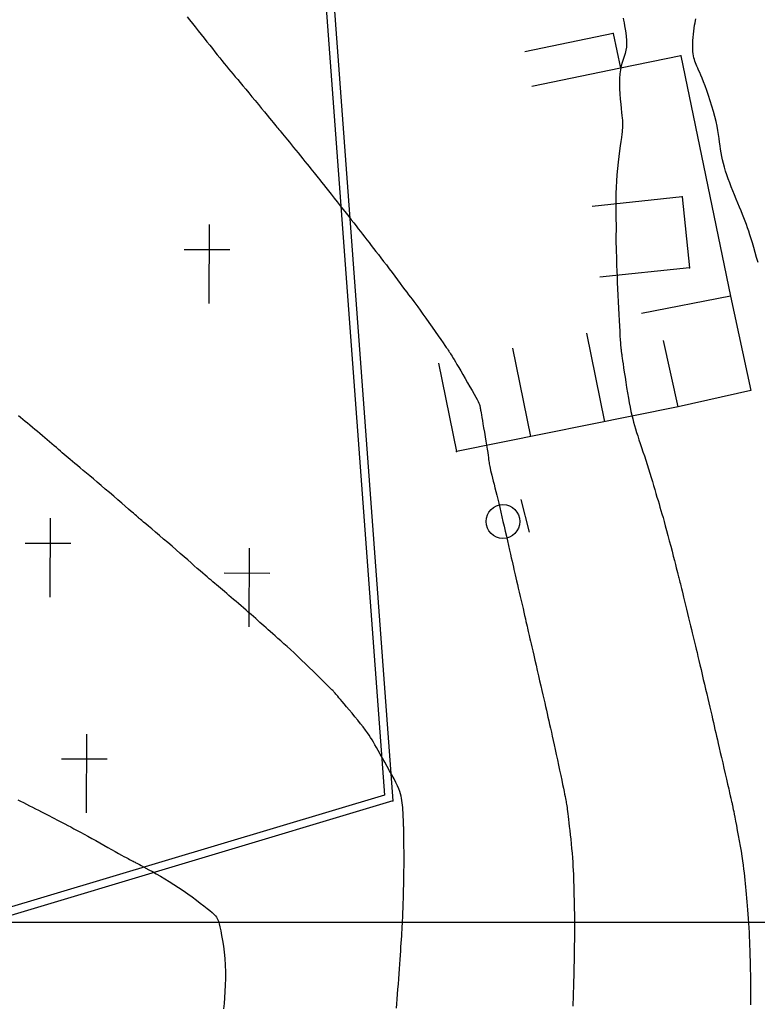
# Model space of a CAD drawing. Header units: millimetres. Extents: x 196436 to 199900, y 8705373 to 8708636.
# Tile 74 of 238: x 198000 to 198066, y 8706193 to 8706280. Entities that reach past the tile are written whole.
import ezdxf

# ---------------------------------------------------------------- set-up
doc = ezdxf.new("R2010")
doc.units = ezdxf.units.MM
doc.header["$LTSCALE"] = 5
for name, color, linetype in [('$CURVAS1', 30, 'Continuous'), ('$CURVAS2', 40, 'Continuous'), ('CASA', 6, 'Continuous'), ('CERCA', 3, 'CERCA_LINE'), ('MALHA', 9, 'Continuous'), ('MURO', 9, 'Continuous'), ('PL', 23, 'Continuous')]:
    doc.layers.add(name, color=color, linetype=linetype)
doc.linetypes.add('CERCA_LINE', pattern='A,0.5,-0.2,["X",Standard,S=0.1,R=0,X=-0.1,Y=-0.05],-0.25', length=0.95)

# ---------------------------------------------------------------- blocks, each defined once
blk = doc.blocks.new('C')
at = {"layer": 'CASA'}
blk.add_lwpolyline([(0, 0), (0, 8)], dxfattribs=at)
blk = doc.blocks.new('PL')
at = {"layer": 'PL'}
blk.add_line((2.006, 1.493), (2.006, -1.493), dxfattribs=at)
blk.add_circle((0, 0), 1.495, dxfattribs=at)

msp = doc.modelspace()

# ---------------------------------------------------------------- linework, layer by layer
at = {"layer": '$CURVAS1'}
msp.add_polyline3d([(198033.843, 8706192.402, 715), (198033.872, 8706192.777, 715), (198033.904, 8706193.185, 715), (198033.937, 8706193.617, 715), (198033.971, 8706194.066, 715), (198034.006, 8706194.523, 715), (198034.04, 8706194.981, 715), (198034.073, 8706195.432, 715), (198034.105, 8706195.869, 715), (198034.135, 8706196.29, 715), (198034.163, 8706196.695, 715), (198034.19, 8706197.084, 715), (198034.215, 8706197.457, 715), (198034.238, 8706197.812, 715), (198034.26, 8706198.151, 715), (198034.281, 8706198.472, 715), (198034.3, 8706198.776, 715), (198034.318, 8706199.065, 715), (198034.334, 8706199.342, 715), (198034.35, 8706199.61, 715), (198034.364, 8706199.872, 715), (198034.377, 8706200.129, 715), (198034.39, 8706200.386, 715), (198034.401, 8706200.645, 715), (198034.411, 8706200.909, 715), (198034.421, 8706201.177, 715), (198034.43, 8706201.451, 715), (198034.438, 8706201.732, 715), (198034.446, 8706202.018, 715), (198034.454, 8706202.312, 715), (198034.462, 8706202.613, 715), (198034.469, 8706202.921, 715), (198034.476, 8706203.238, 715), (198034.484, 8706203.561, 715), (198034.49, 8706203.891, 715), (198034.497, 8706204.226, 715), (198034.502, 8706204.565, 715), (198034.506, 8706204.908, 715), (198034.509, 8706205.253, 715), (198034.51, 8706205.599, 715), (198034.509, 8706205.946, 715), (198034.507, 8706206.288, 715), (198034.504, 8706206.62, 715), (198034.5, 8706206.938, 715), (198034.496, 8706207.236, 715), (198034.491, 8706207.51, 715), (198034.487, 8706207.753, 715), (198034.483, 8706207.962, 715), (198034.48, 8706208.132, 715), (198034.478, 8706208.272, 715), (198034.476, 8706208.388, 715), (198034.473, 8706208.49, 715), (198034.471, 8706208.587, 715), (198034.468, 8706208.687, 715), (198034.464, 8706208.798, 715), (198034.458, 8706208.929, 715), (198034.452, 8706209.087, 715), (198034.443, 8706209.268, 715), (198034.433, 8706209.467, 715), (198034.421, 8706209.68, 715), (198034.407, 8706209.9, 715), (198034.39, 8706210.123, 715), (198034.372, 8706210.344, 715), (198034.35, 8706210.557, 715), (198034.326, 8706210.758, 715), (198034.295, 8706210.953, 715), (198034.255, 8706211.148, 715), (198034.203, 8706211.349, 715), (198034.133, 8706211.562, 715), (198034.045, 8706211.795, 715), (198033.933, 8706212.052, 715), (198033.794, 8706212.341, 715), (198033.628, 8706212.665, 715), (198033.438, 8706213.017, 715), (198033.233, 8706213.388, 715), (198033.019, 8706213.767, 715), (198032.803, 8706214.144, 715), (198032.592, 8706214.51, 715), (198032.394, 8706214.855, 715), (198032.214, 8706215.169, 715), (198032.059, 8706215.446, 715), (198031.922, 8706215.69, 715), (198031.798, 8706215.912, 715), (198031.677, 8706216.12, 715), (198031.554, 8706216.322, 715), (198031.421, 8706216.529, 715), (198031.27, 8706216.748, 715), (198031.094, 8706216.989, 715), (198030.889, 8706217.257, 715), (198030.66, 8706217.548, 715), (198030.415, 8706217.853, 715), (198030.161, 8706218.164, 715), (198029.906, 8706218.472, 715), (198029.658, 8706218.768, 715), (198029.426, 8706219.045, 715), (198029.216, 8706219.294, 715), (198029.035, 8706219.508, 715), (198028.881, 8706219.69, 715), (198028.752, 8706219.843, 715), (198028.643, 8706219.971, 715), (198028.553, 8706220.076, 715), (198028.477, 8706220.164, 715), (198028.412, 8706220.238, 715), (198028.356, 8706220.301, 715), (198028.304, 8706220.357, 715), (198028.251, 8706220.413, 715), (198028.192, 8706220.474, 715), (198028.118, 8706220.548, 715), (198028.026, 8706220.64, 715), (198027.908, 8706220.757, 715), (198027.758, 8706220.905, 715), (198027.57, 8706221.091, 715), (198027.341, 8706221.319, 715), (198027.074, 8706221.583, 715), (198026.778, 8706221.876, 715), (198026.46, 8706222.189, 715), (198026.126, 8706222.516, 715), (198025.783, 8706222.849, 715), (198025.439, 8706223.18, 715), (198025.1, 8706223.501, 715), (198024.774, 8706223.807, 715), (198024.46, 8706224.096, 715), (198024.16, 8706224.368, 715), (198023.875, 8706224.625, 715), (198023.604, 8706224.866, 715), (198023.348, 8706225.093, 715), (198023.108, 8706225.305, 715), (198022.883, 8706225.503, 715), (198022.675, 8706225.689, 715), (198022.479, 8706225.864, 715), (198022.293, 8706226.031, 715), (198022.113, 8706226.193, 715), (198021.936, 8706226.353, 715), (198021.758, 8706226.513, 715), (198021.575, 8706226.676, 715), (198021.385, 8706226.845, 715), (198021.184, 8706227.022, 715), (198020.975, 8706227.205, 715), (198020.758, 8706227.394, 715), (198020.537, 8706227.586, 715), (198020.312, 8706227.781, 715), (198020.087, 8706227.975, 715), (198019.863, 8706228.168, 715), (198019.642, 8706228.358, 715), (198019.427, 8706228.543, 715), (198019.217, 8706228.723, 715), (198019.013, 8706228.899, 715), (198018.815, 8706229.068, 715), (198018.623, 8706229.232, 715), (198018.438, 8706229.39, 715), (198018.26, 8706229.541, 715), (198018.088, 8706229.686, 715), (198017.924, 8706229.824, 715), (198017.763, 8706229.959, 715), (198017.602, 8706230.094, 715), (198017.439, 8706230.231, 715), (198017.269, 8706230.374, 715), (198017.09, 8706230.526, 715), (198016.898, 8706230.691, 715), (198016.689, 8706230.871, 715), (198016.462, 8706231.069, 715), (198016.215, 8706231.285, 715), (198015.95, 8706231.519, 715), (198015.665, 8706231.768, 715), (198015.363, 8706232.034, 715), (198015.043, 8706232.314, 715), (198014.705, 8706232.609, 715), (198014.351, 8706232.916, 715), (198013.981, 8706233.236, 715), (198013.603, 8706233.56, 715), (198013.225, 8706233.883, 715), (198012.857, 8706234.197, 715), (198012.507, 8706234.495, 715), (198012.183, 8706234.769, 715), (198011.895, 8706235.014, 715), (198011.651, 8706235.221, 715), (198011.457, 8706235.385, 715), (198011.309, 8706235.511, 715), (198011.2, 8706235.603, 715), (198011.125, 8706235.668, 715), (198011.075, 8706235.711, 715), (198011.044, 8706235.737, 715), (198011.027, 8706235.752, 715), (198011.015, 8706235.763, 715), (198011.003, 8706235.774, 715), (198010.984, 8706235.791, 715), (198010.951, 8706235.819, 715), (198010.899, 8706235.864, 715), (198010.821, 8706235.932, 715), (198010.711, 8706236.027, 715), (198010.563, 8706236.156, 715), (198010.37, 8706236.323, 715), (198010.128, 8706236.533, 715), (198009.843, 8706236.78, 715), (198009.524, 8706237.055, 715), (198009.179, 8706237.353, 715), (198008.816, 8706237.665, 715), (198008.444, 8706237.984, 715), (198008.071, 8706238.303, 715), (198007.705, 8706238.614, 715), (198007.353, 8706238.911, 715), (198007.018, 8706239.192, 715), (198006.699, 8706239.459, 715), (198006.397, 8706239.71, 715), (198006.112, 8706239.946, 715), (198005.846, 8706240.168, 715), (198005.598, 8706240.375, 715), (198005.368, 8706240.567, 715), (198005.158, 8706240.745, 715), (198004.963, 8706240.911, 715), (198004.78, 8706241.068, 715), (198004.606, 8706241.219, 715), (198004.437, 8706241.366, 715), (198004.269, 8706241.512, 715), (198004.099, 8706241.659, 715), (198003.924, 8706241.811, 715), (198003.74, 8706241.969, 715), (198003.548, 8706242.134, 715), (198003.349, 8706242.303, 715), (198003.143, 8706242.478, 715), (198002.933, 8706242.656, 715), (198002.719, 8706242.837, 715), (198002.501, 8706243.02, 715), (198002.282, 8706243.204, 715), (198002.062, 8706243.389, 715), (198001.842, 8706243.573, 715), (198001.623, 8706243.756, 715), (198001.407, 8706243.937, 715), (198001.193, 8706244.114, 715), (198000.984, 8706244.288, 715), (198000.78, 8706244.456, 715), (198000.582, 8706244.619, 715), (198000.39, 8706244.775, 715)], dxfattribs=at)
at = {"layer": '$CURVAS2'}
for points in [[(198015.308, 8706280.078, 714), (198015.533, 8706279.793, 714), (198015.774, 8706279.487, 714), (198016.027, 8706279.167, 714), (198016.288, 8706278.838, 714), (198016.551, 8706278.507, 714), (198016.813, 8706278.178, 714), (198017.068, 8706277.858, 714), (198017.312, 8706277.551, 714), (198017.545, 8706277.258, 714), (198017.77, 8706276.977, 714), (198017.986, 8706276.707, 714), (198018.195, 8706276.447, 714), (198018.399, 8706276.195, 714), (198018.597, 8706275.95, 714), (198018.792, 8706275.712, 714), (198018.985, 8706275.477, 714), (198019.179, 8706275.243, 714), (198019.375, 8706275.007, 714), (198019.576, 8706274.765, 714), (198019.787, 8706274.513, 714), (198020.008, 8706274.247, 714), (198020.243, 8706273.966, 714), (198020.494, 8706273.663, 714), (198020.763, 8706273.339, 714), (198021.045, 8706272.999, 714), (198021.332, 8706272.653, 714), (198021.617, 8706272.307, 714), (198021.894, 8706271.972, 714), (198022.156, 8706271.654, 714), (198022.396, 8706271.364, 714), (198022.607, 8706271.108, 714), (198022.784, 8706270.893, 714), (198022.932, 8706270.715, 714), (198023.056, 8706270.565, 714), (198023.163, 8706270.436, 714), (198023.258, 8706270.321, 714), (198023.347, 8706270.213, 714), (198023.438, 8706270.103, 714), (198023.535, 8706269.985, 714), (198023.644, 8706269.853, 714), (198023.765, 8706269.705, 714), (198023.898, 8706269.542, 714), (198024.043, 8706269.365, 714), (198024.2, 8706269.173, 714), (198024.367, 8706268.968, 714), (198024.545, 8706268.75, 714), (198024.733, 8706268.518, 714), (198024.93, 8706268.275, 714), (198025.134, 8706268.024, 714), (198025.339, 8706267.77, 714), (198025.544, 8706267.517, 714), (198025.743, 8706267.271, 714), (198025.933, 8706267.035, 714), (198026.11, 8706266.814, 714), (198026.271, 8706266.613, 714), (198026.414, 8706266.435, 714), (198026.543, 8706266.274, 714), (198026.664, 8706266.122, 714), (198026.784, 8706265.971, 714), (198026.908, 8706265.814, 714), (198027.045, 8706265.643, 714), (198027.198, 8706265.45, 714), (198027.376, 8706265.226, 714), (198027.582, 8706264.968, 714), (198027.812, 8706264.68, 714), (198028.06, 8706264.368, 714), (198028.322, 8706264.04, 714), (198028.59, 8706263.703, 714), (198028.859, 8706263.364, 714), (198029.124, 8706263.03, 714), (198029.378, 8706262.708, 714), (198029.617, 8706262.403, 714), (198029.842, 8706262.115, 714), (198030.055, 8706261.842, 714), (198030.259, 8706261.579, 714), (198030.456, 8706261.326, 714), (198030.648, 8706261.078, 714), (198030.837, 8706260.834, 714), (198031.027, 8706260.591, 714), (198031.218, 8706260.347, 714), (198031.413, 8706260.099, 714), (198031.612, 8706259.846, 714), (198031.816, 8706259.586, 714), (198032.025, 8706259.317, 714), (198032.242, 8706259.038, 714), (198032.467, 8706258.746, 714), (198032.701, 8706258.44, 714), (198032.944, 8706258.119, 714), (198033.193, 8706257.789, 714), (198033.443, 8706257.455, 714), (198033.691, 8706257.122, 714), (198033.933, 8706256.798, 714), (198034.164, 8706256.488, 714), (198034.381, 8706256.198, 714), (198034.579, 8706255.934, 714), (198034.756, 8706255.7, 714), (198034.917, 8706255.487, 714), (198035.069, 8706255.286, 714), (198035.219, 8706255.088, 714), (198035.374, 8706254.881, 714), (198035.54, 8706254.656, 714), (198035.725, 8706254.403, 714), (198035.935, 8706254.112, 714), (198036.174, 8706253.777, 714), (198036.436, 8706253.407, 714), (198036.711, 8706253.017, 714), (198036.99, 8706252.619, 714), (198037.264, 8706252.228, 714), (198037.523, 8706251.858, 714), (198037.758, 8706251.522, 714), (198037.96, 8706251.234, 714), (198038.121, 8706251.003, 714), (198038.246, 8706250.825, 714), (198038.341, 8706250.689, 714), (198038.413, 8706250.587, 714), (198038.466, 8706250.509, 714), (198038.509, 8706250.446, 714), (198038.547, 8706250.388, 714), (198038.586, 8706250.325, 714), (198038.633, 8706250.251, 714), (198038.689, 8706250.159, 714), (198038.757, 8706250.047, 714), (198038.838, 8706249.911, 714), (198038.936, 8706249.747, 714), (198039.051, 8706249.553, 714), (198039.187, 8706249.324, 714), (198039.344, 8706249.058, 714), (198039.523, 8706248.753, 714), (198039.719, 8706248.419, 714), (198039.925, 8706248.067, 714), (198040.133, 8706247.708, 714), (198040.337, 8706247.354, 714), (198040.53, 8706247.016, 714), (198040.704, 8706246.707, 714), (198040.853, 8706246.437, 714), (198040.971, 8706246.216, 714), (198041.061, 8706246.039, 714), (198041.127, 8706245.899, 714), (198041.173, 8706245.79, 714), (198041.204, 8706245.703, 714), (198041.223, 8706245.633, 714), (198041.235, 8706245.573, 714), (198041.244, 8706245.515, 714), (198041.254, 8706245.452, 714), (198041.266, 8706245.379, 714), (198041.281, 8706245.289, 714), (198041.3, 8706245.176, 714), (198041.325, 8706245.034, 714), (198041.356, 8706244.857, 714), (198041.393, 8706244.639, 714), (198041.439, 8706244.374, 714), (198041.494, 8706244.059, 714), (198041.554, 8706243.704, 714), (198041.619, 8706243.324, 714), (198041.685, 8706242.932, 714), (198041.75, 8706242.542, 714), (198041.812, 8706242.169, 714), (198041.867, 8706241.825, 714), (198041.913, 8706241.524, 714), (198041.948, 8706241.278, 714), (198041.975, 8706241.078, 714), (198041.996, 8706240.915, 714), (198042.012, 8706240.779, 714), (198042.028, 8706240.659, 714), (198042.044, 8706240.545, 714), (198042.065, 8706240.426, 714), (198042.092, 8706240.292, 714), (198042.126, 8706240.135, 714), (198042.17, 8706239.954, 714), (198042.22, 8706239.75, 714), (198042.277, 8706239.524, 714), (198042.34, 8706239.277, 714), (198042.408, 8706239.009, 714), (198042.48, 8706238.723, 714), (198042.556, 8706238.419, 714), (198042.635, 8706238.098, 714), (198042.717, 8706237.76, 714), (198042.802, 8706237.407, 714), (198042.89, 8706237.04, 714), (198042.98, 8706236.658, 714), (198043.072, 8706236.262, 714), (198043.167, 8706235.854, 714), (198043.263, 8706235.434, 714), (198043.362, 8706235.004, 714), (198043.462, 8706234.568, 714), (198043.56, 8706234.134, 714), (198043.657, 8706233.708, 714), (198043.751, 8706233.296, 714), (198043.84, 8706232.904, 714), (198043.923, 8706232.539, 714), (198043.999, 8706232.208, 714), (198044.066, 8706231.913, 714), (198044.127, 8706231.649, 714), (198044.184, 8706231.406, 714), (198044.238, 8706231.174, 714), (198044.291, 8706230.945, 714), (198044.346, 8706230.709, 714), (198044.405, 8706230.456, 714), (198044.47, 8706230.178, 714), (198044.542, 8706229.868, 714), (198044.62, 8706229.531, 714), (198044.702, 8706229.176, 714), (198044.787, 8706228.81, 714), (198044.872, 8706228.442, 714), (198044.956, 8706228.079, 714), (198045.036, 8706227.731, 714), (198045.111, 8706227.404, 714), (198045.18, 8706227.106, 714), (198045.242, 8706226.837, 714), (198045.298, 8706226.593, 714), (198045.348, 8706226.374, 714), (198045.393, 8706226.178, 714), (198045.433, 8706226.003, 714), (198045.468, 8706225.847, 714), (198045.5, 8706225.708, 714), (198045.529, 8706225.583, 714), (198045.556, 8706225.463, 714), (198045.584, 8706225.34, 714), (198045.615, 8706225.204, 714), (198045.652, 8706225.045, 714), (198045.696, 8706224.854, 714), (198045.749, 8706224.621, 714), (198045.814, 8706224.337, 714), (198045.893, 8706223.996, 714), (198045.983, 8706223.606, 714), (198046.082, 8706223.178, 714), (198046.186, 8706222.724, 714), (198046.294, 8706222.257, 714), (198046.402, 8706221.787, 714), (198046.509, 8706221.326, 714), (198046.61, 8706220.886, 714), (198046.704, 8706220.475, 714), (198046.792, 8706220.093, 714), (198046.874, 8706219.734, 714), (198046.952, 8706219.393, 714), (198047.027, 8706219.067, 714), (198047.1, 8706218.75, 714), (198047.171, 8706218.438, 714), (198047.243, 8706218.126, 714), (198047.315, 8706217.811, 714), (198047.389, 8706217.489, 714), (198047.465, 8706217.157, 714), (198047.543, 8706216.813, 714), (198047.624, 8706216.453, 714), (198047.708, 8706216.076, 714), (198047.796, 8706215.678, 714), (198047.888, 8706215.257, 714), (198047.983, 8706214.812, 714), (198048.082, 8706214.352, 714), (198048.181, 8706213.886, 714), (198048.278, 8706213.424, 714), (198048.372, 8706212.978, 714), (198048.46, 8706212.557, 714), (198048.54, 8706212.172, 714), (198048.611, 8706211.833, 714), (198048.671, 8706211.547, 714), (198048.721, 8706211.309, 714), (198048.762, 8706211.11, 714), (198048.796, 8706210.943, 714), (198048.824, 8706210.799, 714), (198048.848, 8706210.67, 714), (198048.869, 8706210.547, 714), (198048.889, 8706210.422, 714), (198048.909, 8706210.288, 714), (198048.929, 8706210.14, 714), (198048.951, 8706209.976, 714), (198048.975, 8706209.792, 714), (198049, 8706209.585, 714), (198049.028, 8706209.352, 714), (198049.059, 8706209.09, 714), (198049.094, 8706208.795, 714), (198049.132, 8706208.465, 714), (198049.173, 8706208.106, 714), (198049.216, 8706207.724, 714), (198049.259, 8706207.326, 714), (198049.301, 8706206.917, 714), (198049.341, 8706206.505, 714), (198049.377, 8706206.095, 714), (198049.41, 8706205.695, 714), (198049.437, 8706205.309, 714), (198049.459, 8706204.938, 714), (198049.476, 8706204.579, 714), (198049.491, 8706204.232, 714), (198049.502, 8706203.895, 714), (198049.512, 8706203.567, 714), (198049.521, 8706203.246, 714), (198049.529, 8706202.931, 714), (198049.537, 8706202.62, 714), (198049.546, 8706202.314, 714), (198049.554, 8706202.01, 714), (198049.562, 8706201.708, 714), (198049.569, 8706201.407, 714), (198049.576, 8706201.106, 714), (198049.581, 8706200.805, 714), (198049.585, 8706200.502, 714), (198049.588, 8706200.197, 714), (198049.589, 8706199.89, 714), (198049.589, 8706199.582, 714), (198049.588, 8706199.272, 714), (198049.586, 8706198.961, 714), (198049.583, 8706198.649, 714), (198049.58, 8706198.336, 714), (198049.576, 8706198.024, 714), (198049.572, 8706197.711, 714), (198049.567, 8706197.399, 714), (198049.562, 8706197.085, 714), (198049.557, 8706196.77, 714), (198049.551, 8706196.454, 714), (198049.545, 8706196.135, 714), (198049.538, 8706195.814, 714), (198049.53, 8706195.49, 714), (198049.521, 8706195.163, 714), (198049.511, 8706194.833, 714), (198049.501, 8706194.503, 714), (198049.491, 8706194.173, 714), (198049.481, 8706193.844, 714), (198049.47, 8706193.519, 714), (198049.46, 8706193.198, 714), (198049.45, 8706192.882, 714), (198049.441, 8706192.573, 714)], [(198053.894, 8706279.948, 713), (198053.933, 8706279.759, 713), (198053.979, 8706279.529, 713), (198054.031, 8706279.263, 713), (198054.083, 8706278.971, 713), (198054.131, 8706278.659, 713), (198054.169, 8706278.337, 713), (198054.193, 8706278.013, 713), (198054.198, 8706277.694, 713), (198054.18, 8706277.39, 713), (198054.135, 8706277.105, 713), (198054.069, 8706276.834, 713), (198053.988, 8706276.569, 713), (198053.9, 8706276.3, 713), (198053.81, 8706276.019, 713), (198053.726, 8706275.718, 713), (198053.656, 8706275.388, 713), (198053.604, 8706275.02, 713), (198053.577, 8706274.61, 713), (198053.573, 8706274.168, 713), (198053.586, 8706273.708, 713), (198053.612, 8706273.243, 713), (198053.647, 8706272.788, 713), (198053.687, 8706272.356, 713), (198053.728, 8706271.962, 713), (198053.764, 8706271.619, 713), (198053.793, 8706271.338, 713), (198053.815, 8706271.113, 713), (198053.83, 8706270.938, 713), (198053.84, 8706270.803, 713), (198053.846, 8706270.701, 713), (198053.849, 8706270.623, 713), (198053.85, 8706270.562, 713), (198053.85, 8706270.508, 713), (198053.85, 8706270.455, 713), (198053.848, 8706270.393, 713), (198053.844, 8706270.315, 713), (198053.836, 8706270.213, 713), (198053.823, 8706270.078, 713), (198053.803, 8706269.903, 713), (198053.775, 8706269.678, 713), (198053.737, 8706269.397, 713), (198053.69, 8706269.054, 713), (198053.635, 8706268.654, 713), (198053.575, 8706268.206, 713), (198053.513, 8706267.719, 713), (198053.452, 8706267.2, 713), (198053.395, 8706266.659, 713), (198053.345, 8706266.104, 713), (198053.304, 8706265.544, 713), (198053.276, 8706264.986, 713), (198053.258, 8706264.438, 713), (198053.248, 8706263.907, 713), (198053.246, 8706263.4, 713), (198053.248, 8706262.924, 713), (198053.254, 8706262.486, 713), (198053.26, 8706262.094, 713), (198053.265, 8706261.753, 713), (198053.268, 8706261.468, 713), (198053.269, 8706261.236, 713), (198053.267, 8706261.047, 713), (198053.264, 8706260.895, 713), (198053.261, 8706260.772, 713), (198053.257, 8706260.671, 713), (198053.254, 8706260.584, 713), (198053.251, 8706260.504, 713), (198053.25, 8706260.423, 713), (198053.251, 8706260.334, 713), (198053.252, 8706260.23, 713), (198053.256, 8706260.105, 713), (198053.261, 8706259.95, 713), (198053.267, 8706259.759, 713), (198053.275, 8706259.524, 713), (198053.284, 8706259.239, 713), (198053.295, 8706258.899, 713), (198053.308, 8706258.508, 713), (198053.322, 8706258.071, 713), (198053.338, 8706257.597, 713), (198053.356, 8706257.09, 713), (198053.376, 8706256.558, 713), (198053.398, 8706256.006, 713), (198053.423, 8706255.442, 713), (198053.45, 8706254.871, 713), (198053.478, 8706254.304, 713), (198053.507, 8706253.75, 713), (198053.537, 8706253.218, 713), (198053.565, 8706252.718, 713), (198053.593, 8706252.259, 713), (198053.618, 8706251.852, 713), (198053.64, 8706251.506, 713), (198053.659, 8706251.227, 713), (198053.675, 8706251.009, 713), (198053.688, 8706250.844, 713), (198053.698, 8706250.721, 713), (198053.707, 8706250.632, 713), (198053.715, 8706250.567, 713), (198053.722, 8706250.517, 713), (198053.728, 8706250.473, 713), (198053.735, 8706250.426, 713), (198053.743, 8706250.368, 713), (198053.754, 8706250.292, 713), (198053.769, 8706250.19, 713), (198053.788, 8706250.053, 713), (198053.813, 8706249.876, 713), (198053.846, 8706249.651, 713), (198053.887, 8706249.368, 713), (198053.938, 8706249.026, 713), (198053.996, 8706248.633, 713), (198054.061, 8706248.201, 713), (198054.132, 8706247.745, 713), (198054.206, 8706247.276, 713), (198054.283, 8706246.807, 713), (198054.361, 8706246.353, 713), (198054.438, 8706245.924, 713), (198054.514, 8706245.531, 713), (198054.589, 8706245.171, 713), (198054.665, 8706244.837, 713), (198054.742, 8706244.521, 713), (198054.821, 8706244.218, 713), (198054.905, 8706243.921, 713), (198054.994, 8706243.622, 713), (198055.089, 8706243.315, 713), (198055.191, 8706242.995, 713), (198055.299, 8706242.662, 713), (198055.413, 8706242.317, 713), (198055.53, 8706241.963, 713), (198055.651, 8706241.6, 713), (198055.773, 8706241.23, 713), (198055.895, 8706240.855, 713), (198056.017, 8706240.476, 713), (198056.136, 8706240.095, 713), (198056.254, 8706239.714, 713), (198056.369, 8706239.336, 713), (198056.481, 8706238.965, 713), (198056.59, 8706238.601, 713), (198056.694, 8706238.249, 713), (198056.795, 8706237.911, 713), (198056.89, 8706237.589, 713), (198056.982, 8706237.284, 713), (198057.07, 8706236.991, 713), (198057.156, 8706236.702, 713), (198057.243, 8706236.409, 713), (198057.331, 8706236.105, 713), (198057.424, 8706235.782, 713), (198057.522, 8706235.433, 713), (198057.627, 8706235.05, 713), (198057.741, 8706234.629, 713), (198057.861, 8706234.18, 713), (198057.983, 8706233.715, 713), (198058.105, 8706233.249, 713), (198058.223, 8706232.793, 713), (198058.335, 8706232.362, 713), (198058.436, 8706231.969, 713), (198058.524, 8706231.627, 713), (198058.597, 8706231.344, 713), (198058.656, 8706231.116, 713), (198058.703, 8706230.931, 713), (198058.742, 8706230.782, 713), (198058.773, 8706230.657, 713), (198058.801, 8706230.547, 713), (198058.828, 8706230.442, 713), (198058.855, 8706230.332, 713), (198058.885, 8706230.209, 713), (198058.92, 8706230.068, 713), (198058.959, 8706229.909, 713), (198059.003, 8706229.727, 713), (198059.054, 8706229.52, 713), (198059.111, 8706229.286, 713), (198059.175, 8706229.023, 713), (198059.248, 8706228.727, 713), (198059.328, 8706228.398, 713), (198059.415, 8706228.044, 713), (198059.506, 8706227.672, 713), (198059.598, 8706227.293, 713), (198059.691, 8706226.916, 713), (198059.781, 8706226.548, 713), (198059.865, 8706226.2, 713), (198059.943, 8706225.881, 713), (198060.012, 8706225.596, 713), (198060.075, 8706225.338, 713), (198060.132, 8706225.099, 713), (198060.187, 8706224.868, 713), (198060.243, 8706224.635, 713), (198060.301, 8706224.392, 713), (198060.363, 8706224.128, 713), (198060.433, 8706223.833, 713), (198060.511, 8706223.502, 713), (198060.598, 8706223.136, 713), (198060.69, 8706222.744, 713), (198060.788, 8706222.332, 713), (198060.889, 8706221.905, 713), (198060.991, 8706221.472, 713), (198061.093, 8706221.038, 713), (198061.194, 8706220.61, 713), (198061.291, 8706220.193, 713), (198061.386, 8706219.789, 713), (198061.477, 8706219.398, 713), (198061.565, 8706219.021, 713), (198061.65, 8706218.657, 713), (198061.731, 8706218.308, 713), (198061.809, 8706217.973, 713), (198061.883, 8706217.652, 713), (198061.954, 8706217.346, 713), (198062.024, 8706217.047, 713), (198062.093, 8706216.749, 713), (198062.163, 8706216.444, 713), (198062.237, 8706216.125, 713), (198062.316, 8706215.784, 713), (198062.401, 8706215.415, 713), (198062.494, 8706215.01, 713), (198062.597, 8706214.566, 713), (198062.706, 8706214.092, 713), (198062.819, 8706213.604, 713), (198062.931, 8706213.116, 713), (198063.041, 8706212.641, 713), (198063.143, 8706212.195, 713), (198063.236, 8706211.792, 713), (198063.316, 8706211.446, 713), (198063.38, 8706211.168, 713), (198063.43, 8706210.951, 713), (198063.468, 8706210.786, 713), (198063.496, 8706210.664, 713), (198063.516, 8706210.575, 713), (198063.531, 8706210.51, 713), (198063.542, 8706210.458, 713), (198063.552, 8706210.411, 713), (198063.563, 8706210.359, 713), (198063.576, 8706210.296, 713), (198063.592, 8706210.213, 713), (198063.614, 8706210.104, 713), (198063.642, 8706209.962, 713), (198063.677, 8706209.779, 713), (198063.722, 8706209.55, 713), (198063.777, 8706209.267, 713), (198063.842, 8706208.925, 713), (198063.917, 8706208.535, 713), (198063.998, 8706208.107, 713), (198064.082, 8706207.654, 713), (198064.167, 8706207.187, 713), (198064.25, 8706206.718, 713), (198064.328, 8706206.26, 713), (198064.398, 8706205.823, 713), (198064.459, 8706205.418, 713), (198064.511, 8706205.041, 713), (198064.556, 8706204.688, 713), (198064.595, 8706204.354, 713), (198064.629, 8706204.034, 713), (198064.661, 8706203.722, 713), (198064.691, 8706203.413, 713), (198064.721, 8706203.103, 713), (198064.752, 8706202.787, 713), (198064.784, 8706202.463, 713), (198064.817, 8706202.131, 713), (198064.849, 8706201.79, 713), (198064.881, 8706201.438, 713), (198064.912, 8706201.075, 713), (198064.941, 8706200.7, 713), (198064.968, 8706200.312, 713), (198064.993, 8706199.912, 713), (198065.015, 8706199.504, 713), (198065.035, 8706199.094, 713), (198065.053, 8706198.688, 713), (198065.069, 8706198.293, 713), (198065.083, 8706197.913, 713), (198065.095, 8706197.556, 713), (198065.106, 8706197.228, 713), (198065.116, 8706196.932, 713), (198065.124, 8706196.666, 713), (198065.131, 8706196.426, 713), (198065.138, 8706196.208, 713), (198065.143, 8706196.009, 713), (198065.148, 8706195.823, 713), (198065.151, 8706195.647, 713), (198065.154, 8706195.477, 713), (198065.157, 8706195.308, 713), (198065.158, 8706195.136, 713), (198065.16, 8706194.956, 713), (198065.161, 8706194.763, 713), (198065.162, 8706194.552, 713), (198065.163, 8706194.318, 713), (198065.165, 8706194.057, 713), (198065.166, 8706193.762, 713), (198065.168, 8706193.432, 713), (198065.17, 8706193.068, 713), (198065.172, 8706192.676, 713)], [(198065.838, 8706258.349, 712), (198065.71, 8706258.794, 712), (198065.582, 8706259.237, 712), (198065.456, 8706259.666, 712), (198065.335, 8706260.071, 712), (198065.222, 8706260.442, 712), (198065.115, 8706260.784, 712), (198065.012, 8706261.103, 712), (198064.909, 8706261.405, 712), (198064.806, 8706261.698, 712), (198064.7, 8706261.989, 712), (198064.587, 8706262.283, 712), (198064.467, 8706262.589, 712), (198064.337, 8706262.91, 712), (198064.198, 8706263.246, 712), (198064.054, 8706263.593, 712), (198063.907, 8706263.948, 712), (198063.758, 8706264.309, 712), (198063.611, 8706264.672, 712), (198063.467, 8706265.034, 712), (198063.33, 8706265.391, 712), (198063.2, 8706265.743, 712), (198063.079, 8706266.087, 712), (198062.967, 8706266.425, 712), (198062.865, 8706266.758, 712), (198062.772, 8706267.085, 712), (198062.69, 8706267.408, 712), (198062.619, 8706267.726, 712), (198062.559, 8706268.04, 712), (198062.51, 8706268.352, 712), (198062.468, 8706268.665, 712), (198062.429, 8706268.983, 712), (198062.389, 8706269.311, 712), (198062.344, 8706269.653, 712), (198062.288, 8706270.013, 712), (198062.219, 8706270.396, 712), (198062.131, 8706270.806, 712), (198062.022, 8706271.245, 712), (198061.895, 8706271.705, 712), (198061.755, 8706272.175, 712), (198061.605, 8706272.646, 712), (198061.451, 8706273.106, 712), (198061.298, 8706273.546, 712), (198061.149, 8706273.955, 712), (198061.01, 8706274.323, 712), (198060.884, 8706274.642, 712), (198060.77, 8706274.916, 712), (198060.668, 8706275.152, 712), (198060.577, 8706275.356, 712), (198060.496, 8706275.536, 712), (198060.423, 8706275.697, 712), (198060.357, 8706275.847, 712), (198060.298, 8706275.993, 712), (198060.244, 8706276.139, 712), (198060.196, 8706276.291, 712), (198060.154, 8706276.449, 712), (198060.119, 8706276.618, 712), (198060.091, 8706276.799, 712), (198060.07, 8706276.995, 712), (198060.058, 8706277.208, 712), (198060.055, 8706277.442, 712), (198060.06, 8706277.697, 712), (198060.074, 8706277.968, 712), (198060.094, 8706278.248, 712), (198060.12, 8706278.529, 712), (198060.151, 8706278.806, 712), (198060.184, 8706279.071, 712), (198060.22, 8706279.317, 712), (198060.256, 8706279.537, 712), (198060.292, 8706279.728, 712), (198060.327, 8706279.896, 712)], [(198000.339, 8706210.826, 716), (198000.582, 8706210.698, 716), (198000.834, 8706210.567, 716), (198001.095, 8706210.433, 716), (198001.361, 8706210.297, 716), (198001.63, 8706210.16, 716), (198001.897, 8706210.025, 716), (198002.161, 8706209.891, 716), (198002.419, 8706209.761, 716), (198002.668, 8706209.635, 716), (198002.905, 8706209.515, 716), (198003.133, 8706209.398, 716), (198003.355, 8706209.284, 716), (198003.575, 8706209.171, 716), (198003.795, 8706209.057, 716), (198004.019, 8706208.94, 716), (198004.25, 8706208.818, 716), (198004.491, 8706208.691, 716), (198004.744, 8706208.556, 716), (198005.011, 8706208.414, 716), (198005.291, 8706208.264, 716), (198005.583, 8706208.106, 716), (198005.887, 8706207.941, 716), (198006.204, 8706207.768, 716), (198006.533, 8706207.587, 716), (198006.873, 8706207.399, 716), (198007.225, 8706207.204, 716), (198007.581, 8706207.005, 716), (198007.937, 8706206.805, 716), (198008.287, 8706206.609, 716), (198008.624, 8706206.421, 716), (198008.942, 8706206.243, 716), (198009.235, 8706206.079, 716), (198009.497, 8706205.934, 716), (198009.725, 8706205.809, 716), (198009.919, 8706205.704, 716), (198010.084, 8706205.615, 716), (198010.225, 8706205.541, 716), (198010.346, 8706205.479, 716), (198010.449, 8706205.426, 716), (198010.541, 8706205.379, 716), (198010.624, 8706205.337, 716), (198010.704, 8706205.297, 716), (198010.785, 8706205.254, 716), (198010.875, 8706205.207, 716), (198010.979, 8706205.152, 716), (198011.104, 8706205.085, 716), (198011.256, 8706205.003, 716), (198011.44, 8706204.902, 716), (198011.664, 8706204.78, 716), (198011.931, 8706204.633, 716), (198012.237, 8706204.464, 716), (198012.577, 8706204.273, 716), (198012.943, 8706204.062, 716), (198013.331, 8706203.835, 716), (198013.733, 8706203.591, 716), (198014.144, 8706203.334, 716), (198014.558, 8706203.066, 716), (198014.969, 8706202.788, 716), (198015.372, 8706202.506, 716), (198015.76, 8706202.224, 716), (198016.13, 8706201.949, 716), (198016.477, 8706201.686, 716), (198016.793, 8706201.439, 716), (198017.076, 8706201.215, 716), (198017.319, 8706201.019, 716), (198017.52, 8706200.852, 716), (198017.682, 8706200.706, 716), (198017.813, 8706200.569, 716), (198017.918, 8706200.427, 716), (198018.005, 8706200.269, 716), (198018.079, 8706200.082, 716), (198018.148, 8706199.854, 716), (198018.217, 8706199.572, 716), (198018.291, 8706199.227, 716), (198018.369, 8706198.825, 716), (198018.447, 8706198.371, 716), (198018.521, 8706197.875, 716), (198018.587, 8706197.343, 716), (198018.643, 8706196.784, 716), (198018.684, 8706196.204, 716), (198018.707, 8706195.613, 716), (198018.709, 8706195.017, 716), (198018.693, 8706194.427, 716), (198018.663, 8706193.852, 716), (198018.623, 8706193.303, 716), (198018.577, 8706192.789, 716), (198018.528, 8706192.32, 716)]]:
    msp.add_polyline3d(points, dxfattribs=at)
at = {"layer": 'CASA'}
for points in [[(198053.026, 8706278.578), (198045.19, 8706276.967)], [(198053.026, 8706278.578), (198053.654, 8706275.526)], [(198053.654, 8706275.526), (198045.818, 8706273.915)], [(198059.124, 8706264.133), (198051.168, 8706263.298)], [(198059.124, 8706264.133), (198059.782, 8706257.866)], [(198059.782, 8706257.866), (198051.826, 8706257.031)], [(198063.384, 8706255.363), (198065.199, 8706247.01)], [(198058.78, 8706245.585), (198057.48, 8706251.442)], [(198065.199, 8706247.01), (198058.78, 8706245.585)], [(198058.78, 8706245.585), (198039.143, 8706241.609)]]:
    msp.add_lwpolyline(points, dxfattribs=at)
for p in [(198053.026, 8706278.578, 713.282), (198059.124, 8706264.133, 712.241), (198059.782, 8706257.866, 712.536), (198039.143, 8706241.608, 714.202)]:
    msp.add_point(p, dxfattribs=at)
at = {"layer": 'CERCA'}
for p, q in [((198059.012, 8706276.628), (198063.384, 8706255.363)), ((198063.384, 8706255.363), (198055.532, 8706253.832))]:
    msp.add_line(p, q, dxfattribs=at)
msp.add_lwpolyline([(198059.012, 8706276.628), (198053.654, 8706275.526)], dxfattribs=at)
msp.add_point((198059.012, 8706276.628, 712.057), dxfattribs=at)
at = {"layer": 'MALHA'}
msp.add_line((196441.61, 8706200), (199000, 8706200), dxfattribs=at)
msp.add_line((196441.61, 8706200), (199000, 8706200), dxfattribs=at)
at = {"layer": 'MURO'}
for p, q in [((198025.275, 8706322.062), (198033.517, 8706210.721)), ((198025.275, 8706322.062), (198033.517, 8706210.721)), ((198033.517, 8706210.721), (197973.412, 8706192.731)), ((198033.517, 8706210.721), (197973.412, 8706192.731))]:
    msp.add_line(p, q, dxfattribs=at)
msp.add_lwpolyline([(198024.619, 8706321.439), (198032.778, 8706211.23), (197973.935, 8706193.618), (197959.533, 8706259.826), (197967.453, 8706267.338)], close=True, dxfattribs=at)
msp.add_lwpolyline([(198024.619, 8706321.439), (198032.778, 8706211.23), (197973.935, 8706193.618), (197959.533, 8706259.826), (197967.453, 8706267.338)], close=True, dxfattribs=at)
for points in [[(198017.261, 8706261.687), (198017.23, 8706254.721)], [(198017.261, 8706261.687), (198017.23, 8706254.721)], [(198015.05, 8706259.497), (198019.086, 8706259.479)], [(198015.05, 8706259.497), (198019.086, 8706259.479)], [(198003.203, 8706235.716), (198003.172, 8706228.749)], [(198003.203, 8706235.716), (198003.172, 8706228.749)], [(198000.992, 8706233.525), (198005.028, 8706233.508)], [(198000.992, 8706233.525), (198005.028, 8706233.508)], [(198020.805, 8706233.072), (198020.775, 8706226.106)], [(198020.805, 8706233.072), (198020.775, 8706226.106)], [(198018.594, 8706230.882), (198022.63, 8706230.864)], [(198018.594, 8706230.882), (198022.63, 8706230.864)], [(198006.422, 8706216.635), (198006.391, 8706209.669)], [(198006.422, 8706216.635), (198006.391, 8706209.669)], [(198004.211, 8706214.445), (198008.247, 8706214.427)], [(198004.211, 8706214.445), (198008.247, 8706214.427)]]:
    msp.add_lwpolyline(points, dxfattribs=at)
msp.add_point((198033.517, 8706210.72, 715.06), dxfattribs=at)

# ---------------------------------------------------------------- block references
at = {"layer": 'CASA', "rotation": 191.4472674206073}
for p in [(198050.647, 8706252.1), (198044.101, 8706250.775), (198037.555, 8706249.449)]:
    msp.add_blockref('C', p, dxfattribs=at)
at = {"layer": 'PL', "rotation": 14.2687420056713}
msp.add_blockref('PL', (198043.263, 8706235.434), dxfattribs=at)

doc.saveas('drawing.dxf')
